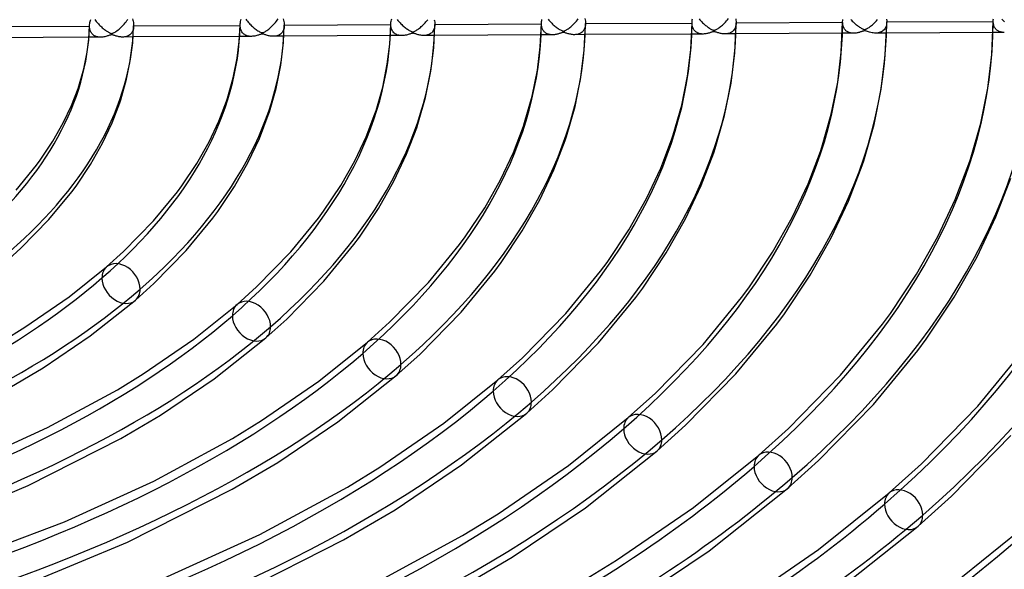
# Model space of a CAD drawing. Header units: millimetres. Extents: x -1077 to 1077, y -1167 to 1197.
# Tile 68 of 81: x 184 to 407, y 672 to 796. Entities that reach past the tile are written whole.
import ezdxf

# ---------------------------------------------------------------- set-up
doc = ezdxf.new("R2010")
doc.units = ezdxf.units.MM
doc.layers.add('HIDDEN', color=7, linetype='Continuous')
doc.layers.add('THICK', color=7, linetype='Continuous')

msp = doc.modelspace()

# ---------------------------------------------------------------- linework, layer by layer
at = {"layer": 'HIDDEN'}
for p, q in [((208.05, 795.68), (208.24, 795.95)), ((234.98, 795.97), (235.15, 795.74)), ((242.1, 795.78), (242.28, 796.04)), ((269.24, 795.94), (269.4, 795.73)), ((303.45, 795.97), (303.61, 795.78)), ((310.06, 795.82), (310.26, 796.08)), ((337.63, 796.06), (337.78, 795.88)), ((344.05, 795.86), (344.26, 796.13)), ((406.18, 796), (406.33, 795.84)), ((199.59, 794.51), (199.59, 794.52)), ((199.59, 794.49), (199.59, 794.51)), ((199.59, 794.47), (199.59, 794.49)), ((199.59, 794.45), (199.59, 794.47)), ((199.59, 794.43), (199.59, 794.45)), ((199.59, 794.41), (199.59, 794.43)), ((199.6, 794.16), (199.59, 794.41)), ((199.63, 793.91), (199.6, 794.16)), ((199.67, 793.68), (199.63, 793.91)), ((200.81, 795.89), (200.96, 795.68)), ((200.96, 795.68), (201.11, 795.48)), ((201.11, 795.48), (201.27, 795.29)), ((201.27, 795.29), (201.43, 795.1)), ((201.43, 795.1), (201.59, 794.91)), ((201.59, 794.91), (201.76, 794.73)), ((201.76, 794.73), (201.93, 794.56)), ((201.93, 794.56), (202.11, 794.39)), ((202.11, 794.39), (202.28, 794.23)), ((202.28, 794.23), (202.46, 794.07)), ((202.46, 794.07), (202.64, 793.92)), ((202.64, 793.92), (202.82, 793.77)), ((202.82, 793.77), (203, 793.63)), ((206.03, 793.56), (206.28, 793.76)), ((206.28, 793.76), (206.52, 793.97)), ((206.52, 793.97), (206.76, 794.19)), ((206.76, 794.19), (206.99, 794.42)), ((206.99, 794.42), (207.22, 794.66)), ((207.22, 794.66), (207.44, 794.9)), ((207.44, 794.9), (207.65, 795.15)), ((207.65, 795.15), (207.86, 795.41)), ((207.86, 795.41), (208.05, 795.68)), ((209.51, 793.8), (209.44, 793.55)), ((209.55, 794.08), (209.51, 793.8)), ((209.57, 794.37), (209.55, 794.08)), ((233.7, 794.66), (233.7, 794.67)), ((233.7, 794.65), (233.7, 794.66)), ((233.7, 794.63), (233.7, 794.65)), ((233.7, 794.62), (233.7, 794.63)), ((233.7, 794.61), (233.7, 794.62)), ((233.7, 794.59), (233.7, 794.61)), ((233.71, 794.3), (233.7, 794.59)), ((233.74, 794.03), (233.71, 794.3)), ((233.8, 793.77), (233.74, 794.03)), ((233.88, 793.53), (233.8, 793.77)), ((235.15, 795.74), (235.33, 795.51)), ((235.33, 795.51), (235.51, 795.3)), ((235.51, 795.3), (235.7, 795.09)), ((235.7, 795.09), (235.89, 794.89)), ((235.89, 794.89), (236.08, 794.69)), ((236.08, 794.69), (236.28, 794.5)), ((236.28, 794.5), (236.48, 794.32)), ((236.48, 794.32), (236.68, 794.14)), ((236.68, 794.14), (236.88, 793.98)), ((236.88, 793.98), (237.08, 793.82)), ((237.08, 793.82), (237.29, 793.67)), ((239.96, 793.61), (240.16, 793.77)), ((240.16, 793.77), (240.38, 793.94)), ((240.38, 793.94), (240.59, 794.13)), ((240.59, 794.13), (240.82, 794.33)), ((240.82, 794.33), (241.04, 794.55)), ((241.04, 794.55), (241.27, 794.78)), ((241.27, 794.78), (241.49, 795.02)), ((241.49, 795.02), (241.7, 795.27)), ((241.7, 795.27), (241.91, 795.52)), ((241.91, 795.52), (242.1, 795.78)), ((243.55, 793.75), (243.47, 793.51)), ((243.62, 794), (243.55, 793.75)), ((243.66, 794.28), (243.62, 794)), ((243.68, 794.57), (243.66, 794.28)), ((267.8, 794.82), (267.8, 794.83)), ((267.8, 794.81), (267.8, 794.82)), ((267.8, 794.8), (267.8, 794.81)), ((267.8, 794.79), (267.8, 794.8)), ((267.8, 794.78), (267.8, 794.79)), ((267.8, 794.77), (267.8, 794.78)), ((267.81, 794.48), (267.8, 794.77)), ((267.85, 794.21), (267.81, 794.48)), ((267.9, 793.95), (267.85, 794.21)), ((267.98, 793.71), (267.9, 793.95)), ((268.08, 793.49), (267.98, 793.71)), ((269.4, 795.73), (269.57, 795.53)), ((269.57, 795.53), (269.74, 795.33)), ((269.74, 795.33), (269.92, 795.14)), ((269.92, 795.14), (270.09, 794.95)), ((270.09, 794.95), (270.28, 794.78)), ((270.28, 794.78), (270.46, 794.6)), ((270.46, 794.6), (270.65, 794.44)), ((270.65, 794.44), (270.83, 794.28)), ((270.83, 794.28), (271.02, 794.12)), ((271.02, 794.12), (271.21, 793.97)), ((271.21, 793.97), (271.4, 793.83)), ((271.4, 793.83), (271.59, 793.7)), ((271.59, 793.7), (271.78, 793.58)), ((273.89, 793.68), (274.09, 793.81)), ((274.09, 793.81), (274.29, 793.97)), ((274.29, 793.97), (274.49, 794.13)), ((274.49, 794.13), (274.7, 794.31)), ((274.7, 794.31), (274.91, 794.5)), ((274.91, 794.5), (275.13, 794.71)), ((275.13, 794.71), (275.34, 794.93)), ((275.34, 794.93), (275.56, 795.16)), ((275.56, 795.16), (275.76, 795.4)), ((275.76, 795.4), (275.96, 795.64)), ((275.96, 795.64), (276.15, 795.88)), ((277.66, 793.94), (277.58, 793.7)), ((277.72, 794.2), (277.66, 793.94)), ((277.77, 794.47), (277.72, 794.2)), ((277.78, 794.77), (277.77, 794.47)), ((301.9, 794.98), (301.9, 794.99)), ((301.9, 794.99), (301.9, 794.99)), ((301.9, 794.97), (301.9, 794.98)), ((301.9, 794.96), (301.9, 794.97)), ((301.9, 794.95), (301.9, 794.96)), ((301.9, 794.96), (301.9, 794.96)), ((301.91, 794.72), (301.9, 794.95)), ((301.93, 794.51), (301.91, 794.72)), ((301.97, 794.3), (301.93, 794.51)), ((302.01, 794.1), (301.97, 794.3)), ((302.08, 793.92), (302.01, 794.1)), ((302.15, 793.74), (302.08, 793.92)), ((302.23, 793.58), (302.15, 793.74)), ((303.61, 795.78), (303.77, 795.59)), ((303.77, 795.59), (303.93, 795.41)), ((303.93, 795.41), (304.1, 795.24)), ((304.1, 795.24), (304.26, 795.06)), ((304.26, 795.06), (304.43, 794.9)), ((304.43, 794.9), (304.6, 794.74)), ((304.6, 794.74), (304.78, 794.58)), ((304.78, 794.58), (304.95, 794.43)), ((304.95, 794.43), (305.13, 794.29)), ((305.13, 794.29), (305.31, 794.15)), ((305.31, 794.15), (305.49, 794.02)), ((305.49, 794.02), (305.67, 793.89)), ((305.67, 793.89), (305.85, 793.77)), ((305.85, 793.77), (306.03, 793.66)), ((307.68, 793.65), (307.82, 793.74)), ((307.82, 793.74), (307.98, 793.85)), ((307.98, 793.85), (308.16, 793.97)), ((308.16, 793.97), (308.34, 794.11)), ((308.34, 794.11), (308.54, 794.27)), ((308.54, 794.27), (308.75, 794.44)), ((308.75, 794.44), (308.96, 794.64)), ((308.96, 794.64), (309.18, 794.84)), ((309.18, 794.84), (309.41, 795.07)), ((309.41, 795.07), (309.63, 795.31)), ((309.63, 795.31), (309.85, 795.56)), ((309.85, 795.56), (310.06, 795.82)), ((311.62, 793.73), (311.51, 793.54)), ((311.71, 793.95), (311.62, 793.73)), ((311.78, 794.18), (311.71, 793.95)), ((311.84, 794.42), (311.78, 794.18)), ((311.87, 794.68), (311.84, 794.42)), ((311.88, 794.96), (311.87, 794.68)), ((336.01, 795.15), (336.01, 795.16)), ((336.01, 795.16), (336.01, 795.16)), ((336.01, 795.14), (336.01, 795.15)), ((336.01, 795.13), (336.01, 795.14)), ((336.01, 795.14), (336.01, 795.14)), ((336.01, 794.91), (336.01, 795.13)), ((336.01, 795.13), (336.01, 795.13)), ((336.03, 794.69), (336.01, 794.91)), ((336.07, 794.49), (336.03, 794.69)), ((336.11, 794.29), (336.07, 794.49)), ((336.17, 794.11), (336.11, 794.29)), ((336.25, 793.93), (336.17, 794.11)), ((336.33, 793.77), (336.25, 793.93)), ((336.42, 793.62), (336.33, 793.77)), ((337.78, 795.88), (337.93, 795.7)), ((337.93, 795.7), (338.09, 795.53)), ((338.09, 795.53), (338.25, 795.36)), ((338.25, 795.36), (338.41, 795.2)), ((338.41, 795.2), (338.57, 795.04)), ((338.57, 795.04), (338.74, 794.88)), ((338.74, 794.88), (338.91, 794.74)), ((338.91, 794.74), (339.08, 794.59)), ((339.08, 794.59), (339.25, 794.46)), ((339.25, 794.46), (339.42, 794.32)), ((339.42, 794.32), (339.59, 794.2)), ((339.59, 794.2), (339.76, 794.08)), ((339.76, 794.08), (339.93, 793.96)), ((339.93, 793.96), (340.1, 793.85)), ((340.1, 793.85), (340.27, 793.76)), ((340.27, 793.76), (340.42, 793.67)), ((341.5, 793.67), (341.64, 793.74)), ((341.64, 793.74), (341.77, 793.82)), ((341.77, 793.82), (341.93, 793.92)), ((341.93, 793.92), (342.09, 794.03)), ((342.09, 794.03), (342.28, 794.17)), ((342.28, 794.17), (342.47, 794.31)), ((342.47, 794.31), (342.68, 794.48)), ((342.68, 794.48), (342.89, 794.67)), ((342.89, 794.67), (343.12, 794.87)), ((343.12, 794.87), (343.35, 795.09)), ((343.35, 795.09), (343.58, 795.33)), ((343.58, 795.33), (343.82, 795.59)), ((343.82, 795.59), (344.05, 795.86)), ((345.69, 793.85), (345.57, 793.65)), ((345.79, 794.07), (345.69, 793.85)), ((345.87, 794.32), (345.79, 794.07)), ((345.93, 794.58), (345.87, 794.32)), ((345.97, 794.85), (345.93, 794.58)), ((345.99, 795.15), (345.97, 794.85)), ((370.11, 795.32), (370.11, 795.33)), ((370.11, 795.33), (370.11, 795.33)), ((370.11, 795.31), (370.11, 795.32)), ((370.11, 795.32), (370.11, 795.32)), ((370.12, 795.08), (370.11, 795.31)), ((370.11, 795.31), (370.11, 795.31)), ((370.11, 795.31), (370.11, 795.31)), ((370.14, 794.86), (370.12, 795.08)), ((370.17, 794.65), (370.14, 794.86)), ((370.22, 794.45), (370.17, 794.65)), ((370.28, 794.26), (370.22, 794.45)), ((370.36, 794.09), (370.28, 794.26)), ((370.44, 793.92), (370.36, 794.09)), ((370.54, 793.77), (370.44, 793.92)), ((370.64, 793.63), (370.54, 793.77)), ((372, 795.92), (372.15, 795.75)), ((372.15, 795.75), (372.3, 795.58)), ((372.3, 795.58), (372.46, 795.42)), ((372.46, 795.42), (372.62, 795.27)), ((372.62, 795.27), (372.78, 795.12)), ((372.78, 795.12), (372.95, 794.97)), ((372.95, 794.97), (373.11, 794.83)), ((373.11, 794.83), (373.28, 794.69)), ((373.28, 794.69), (373.45, 794.56)), ((373.45, 794.56), (373.61, 794.43)), ((373.61, 794.43), (373.79, 794.31)), ((373.79, 794.31), (373.96, 794.19)), ((373.96, 794.19), (374.13, 794.08)), ((374.13, 794.08), (374.3, 793.97)), ((374.3, 793.97), (374.47, 793.88)), ((374.47, 793.88), (374.62, 793.8)), ((374.62, 793.8), (374.75, 793.75)), ((374.75, 793.75), (374.86, 793.7)), ((374.86, 793.7), (374.96, 793.68)), ((375.22, 793.69), (375.31, 793.72)), ((375.31, 793.72), (375.41, 793.75)), ((375.41, 793.75), (375.52, 793.81)), ((375.52, 793.81), (375.64, 793.87)), ((375.64, 793.87), (375.78, 793.95)), ((375.78, 793.95), (375.92, 794.03)), ((375.92, 794.03), (376.08, 794.13)), ((376.08, 794.13), (376.25, 794.25)), ((376.25, 794.25), (376.44, 794.39)), ((376.44, 794.39), (376.64, 794.55)), ((376.64, 794.55), (376.86, 794.73)), ((376.86, 794.73), (377.09, 794.93)), ((377.09, 794.93), (377.33, 795.16)), ((377.33, 795.16), (377.58, 795.4)), ((377.58, 795.4), (377.81, 795.65)), ((377.81, 795.65), (378.04, 795.91)), ((379.68, 793.84), (379.51, 793.62)), ((379.82, 794.09), (379.68, 793.84)), ((379.93, 794.37), (379.82, 794.09)), ((380.02, 794.67), (379.93, 794.37)), ((380.07, 794.99), (380.02, 794.67)), ((380.09, 795.34), (380.07, 794.99)), ((404.21, 795.49), (404.21, 795.5)), ((404.21, 795.5), (404.21, 795.5)), ((404.22, 795.26), (404.21, 795.49)), ((404.21, 795.49), (404.21, 795.49)), ((404.21, 795.49), (404.21, 795.49)), ((404.21, 795.49), (404.21, 795.49)), ((404.21, 795.49), (404.21, 795.49)), ((404.24, 795.05), (404.22, 795.26)), ((404.27, 794.85), (404.24, 795.05)), ((404.31, 794.66), (404.27, 794.85)), ((404.37, 794.47), (404.31, 794.66)), ((404.44, 794.3), (404.37, 794.47)), ((404.52, 794.14), (404.44, 794.3)), ((404.61, 794), (404.52, 794.14)), ((404.7, 793.86), (404.61, 794)), ((404.81, 793.73), (404.7, 793.86)), ((404.92, 793.62), (404.81, 793.73)), ((406.33, 795.84), (406.47, 795.69)), ((406.47, 795.69), (406.62, 795.54)), ((406.62, 795.54), (406.78, 795.39)), ((202.12, 791.93), (199.44, 791.91)), ((199.73, 793.46), (199.67, 793.68)), ((199.81, 793.25), (199.73, 793.46)), ((199.91, 793.06), (199.81, 793.25)), ((200.02, 792.89), (199.91, 793.06)), ((200.14, 792.73), (200.02, 792.89)), ((200.27, 792.58), (200.14, 792.73)), ((200.42, 792.45), (200.27, 792.58)), ((200.57, 792.34), (200.42, 792.45)), ((200.74, 792.24), (200.57, 792.34)), ((200.91, 792.16), (200.74, 792.24)), ((201.09, 792.09), (200.91, 792.16)), ((201.28, 792.03), (201.09, 792.09)), ((201.48, 791.98), (201.28, 792.03)), ((201.69, 791.95), (201.48, 791.98)), ((201.9, 791.93), (201.69, 791.95)), ((202.12, 791.93), (201.9, 791.93)), ((202.35, 791.94), (202.12, 791.93)), ((202.59, 791.96), (202.35, 791.94)), ((202.83, 791.99), (202.59, 791.96)), ((203.06, 792.03), (202.83, 791.99)), ((203, 793.63), (203.17, 793.5)), ((203.27, 792.09), (203.06, 792.03)), ((203.17, 793.5), (203.34, 793.38)), ((203.47, 792.14), (203.27, 792.09)), ((203.34, 793.38), (203.5, 793.28)), ((203.66, 792.2), (203.47, 792.14)), ((203.5, 793.28), (203.64, 793.18)), ((203.64, 793.18), (203.78, 793.1)), ((203.83, 792.25), (203.66, 792.2)), ((203.78, 793.1), (203.9, 793.03)), ((203.98, 792.3), (203.83, 792.25)), ((203.9, 793.03), (204.02, 792.96)), ((204.11, 792.35), (203.98, 792.3)), ((204.02, 792.96), (204.14, 792.91)), ((204.22, 792.38), (204.11, 792.35)), ((204.14, 792.91), (204.25, 792.86)), ((204.32, 792.41), (204.22, 792.38)), ((204.25, 792.86), (204.34, 792.82)), ((204.41, 792.44), (204.32, 792.41)), ((204.34, 792.82), (204.43, 792.8)), ((204.49, 792.45), (204.41, 792.44)), ((204.43, 792.8), (204.5, 792.78)), ((204.56, 792.46), (204.49, 792.45)), ((204.5, 792.78), (204.57, 792.78)), ((204.64, 792.46), (204.56, 792.46)), ((204.57, 792.78), (204.64, 792.78)), ((204.64, 792.78), (204.72, 792.79)), ((204.72, 792.45), (204.64, 792.46)), ((204.72, 792.79), (204.79, 792.81)), ((204.81, 792.43), (204.72, 792.45)), ((204.79, 792.81), (204.89, 792.85)), ((204.91, 792.41), (204.81, 792.43)), ((204.89, 792.85), (205.01, 792.9)), ((205.03, 792.37), (204.91, 792.41)), ((205.01, 792.9), (205.17, 792.98)), ((205.16, 792.33), (205.03, 792.37)), ((205.31, 792.28), (205.16, 792.33)), ((205.17, 792.98), (205.35, 793.09)), ((205.47, 792.22), (205.31, 792.28)), ((205.35, 793.09), (205.56, 793.22)), ((205.65, 792.17), (205.47, 792.22)), ((205.56, 793.22), (205.78, 793.38)), ((205.84, 792.12), (205.65, 792.17)), ((205.78, 793.38), (206.03, 793.56)), ((206.03, 792.07), (205.84, 792.12)), ((206.23, 792.03), (206.03, 792.07)), ((206.44, 792), (206.23, 792.03)), ((206.64, 791.97), (206.44, 792)), ((206.85, 791.96), (206.64, 791.97)), ((207.06, 791.95), (206.85, 791.96)), ((207.28, 791.96), (207.06, 791.95)), ((209.45, 791.97), (207.08, 791.95)), ((207.49, 791.98), (207.28, 791.96)), ((207.71, 792.01), (207.49, 791.98)), ((207.92, 792.06), (207.71, 792.01)), ((208.12, 792.13), (207.92, 792.06)), ((208.31, 792.21), (208.12, 792.13)), ((208.5, 792.31), (208.31, 792.21)), ((208.68, 792.43), (208.5, 792.31)), ((208.84, 792.57), (208.68, 792.43)), ((208.99, 792.72), (208.84, 792.57)), ((209.13, 792.9), (208.99, 792.72)), ((209.25, 793.1), (209.13, 792.9)), ((209.36, 793.31), (209.25, 793.1)), ((209.44, 793.55), (209.36, 793.31)), ((236.22, 792.11), (233.58, 792.09)), ((233.98, 793.31), (233.88, 793.53)), ((234.09, 793.11), (233.98, 793.31)), ((234.23, 792.93), (234.09, 793.11)), ((234.37, 792.77), (234.23, 792.93)), ((234.54, 792.62), (234.37, 792.77)), ((234.71, 792.5), (234.54, 792.62)), ((234.89, 792.39), (234.71, 792.5)), ((235.09, 792.3), (234.89, 792.39)), ((235.3, 792.23), (235.09, 792.3)), ((235.51, 792.17), (235.3, 792.23)), ((235.74, 792.14), (235.51, 792.17)), ((235.98, 792.11), (235.74, 792.14)), ((236.23, 792.11), (235.98, 792.11)), ((236.48, 792.12), (236.23, 792.11)), ((236.73, 792.14), (236.48, 792.12)), ((236.99, 792.18), (236.73, 792.14)), ((237.23, 792.23), (236.99, 792.18)), ((237.46, 792.29), (237.23, 792.23)), ((237.29, 793.67), (237.49, 793.52)), ((237.67, 792.35), (237.46, 792.29)), ((237.49, 793.52), (237.7, 793.39)), ((237.86, 792.41), (237.67, 792.35)), ((237.7, 793.39), (237.9, 793.26)), ((238.03, 792.47), (237.86, 792.41)), ((237.9, 793.26), (238.1, 793.16)), ((238.18, 792.51), (238.03, 792.47)), ((238.1, 793.16), (238.27, 793.07)), ((238.3, 792.56), (238.18, 792.51)), ((238.27, 793.07), (238.42, 793.01)), ((238.41, 792.59), (238.3, 792.56)), ((238.51, 792.62), (238.41, 792.59)), ((238.42, 793.01), (238.54, 792.97)), ((238.59, 792.63), (238.51, 792.62)), ((238.54, 792.97), (238.65, 792.96)), ((238.67, 792.64), (238.59, 792.63)), ((238.65, 792.96), (238.75, 792.96)), ((238.76, 792.64), (238.67, 792.64)), ((238.75, 792.96), (238.86, 792.98)), ((238.84, 792.62), (238.76, 792.64)), ((238.94, 792.6), (238.84, 792.62)), ((238.86, 792.98), (238.98, 793.02)), ((239.06, 792.57), (238.94, 792.6)), ((238.98, 793.02), (239.1, 793.08)), ((239.19, 792.53), (239.06, 792.57)), ((239.1, 793.08), (239.24, 793.15)), ((239.33, 792.48), (239.19, 792.53)), ((239.24, 793.15), (239.4, 793.24)), ((239.5, 792.42), (239.33, 792.48)), ((239.4, 793.24), (239.57, 793.35)), ((239.68, 792.37), (239.5, 792.42)), ((239.57, 793.35), (239.76, 793.47)), ((239.88, 792.31), (239.68, 792.37)), ((239.76, 793.47), (239.96, 793.61)), ((240.08, 792.26), (239.88, 792.31)), ((240.29, 792.22), (240.08, 792.26)), ((240.5, 792.18), (240.29, 792.22)), ((240.72, 792.16), (240.5, 792.18)), ((240.93, 792.14), (240.72, 792.16)), ((241.15, 792.13), (240.93, 792.14)), ((241.37, 792.14), (241.15, 792.13)), ((243.58, 792.14), (241.18, 792.13)), ((241.59, 792.16), (241.37, 792.14)), ((241.81, 792.19), (241.59, 792.16)), ((242.02, 792.24), (241.81, 792.19)), ((242.22, 792.31), (242.02, 792.24)), ((242.42, 792.39), (242.22, 792.31)), ((242.61, 792.49), (242.42, 792.39)), ((242.79, 792.61), (242.61, 792.49)), ((242.95, 792.75), (242.79, 792.61)), ((243.1, 792.91), (242.95, 792.75)), ((243.24, 793.09), (243.1, 792.91)), ((243.37, 793.29), (243.24, 793.09)), ((243.47, 793.51), (243.37, 793.29)), ((270.32, 792.28), (267.71, 792.27)), ((268.2, 793.29), (268.08, 793.49)), ((268.33, 793.11), (268.2, 793.29)), ((268.48, 792.94), (268.33, 793.11)), ((268.64, 792.8), (268.48, 792.94)), ((268.81, 792.68), (268.64, 792.8)), ((268.99, 792.57), (268.81, 792.68)), ((269.19, 792.48), (268.99, 792.57)), ((269.4, 792.41), (269.19, 792.48)), ((269.61, 792.35), (269.4, 792.41)), ((269.84, 792.31), (269.61, 792.35)), ((270.08, 792.29), (269.84, 792.31)), ((270.32, 792.28), (270.08, 792.29)), ((270.57, 792.29), (270.32, 792.28)), ((270.83, 792.32), (270.57, 792.29)), ((271.08, 792.36), (270.83, 792.32)), ((271.33, 792.41), (271.08, 792.36)), ((271.55, 792.46), (271.33, 792.41)), ((271.76, 792.52), (271.55, 792.46)), ((271.96, 792.58), (271.76, 792.52)), ((271.78, 793.58), (271.97, 793.46)), ((272.12, 792.64), (271.96, 792.58)), ((271.97, 793.46), (272.15, 793.35)), ((272.27, 792.69), (272.12, 792.64)), ((272.15, 793.35), (272.32, 793.27)), ((272.39, 792.73), (272.27, 792.69)), ((272.32, 793.27), (272.47, 793.2)), ((272.5, 792.77), (272.39, 792.73)), ((272.47, 793.2), (272.59, 793.16)), ((272.6, 792.79), (272.5, 792.77)), ((272.59, 793.16), (272.7, 793.14)), ((272.69, 792.81), (272.6, 792.79)), ((272.77, 792.82), (272.69, 792.81)), ((272.7, 793.14), (272.79, 793.13)), ((272.85, 792.82), (272.77, 792.82)), ((272.79, 793.13), (272.89, 793.14)), ((272.94, 792.8), (272.85, 792.82)), ((272.89, 793.14), (273, 793.17)), ((273.04, 792.78), (272.94, 792.8)), ((273, 793.17), (273.12, 793.22)), ((273.15, 792.75), (273.04, 792.78)), ((273.12, 793.22), (273.24, 793.28)), ((273.28, 792.71), (273.15, 792.75)), ((273.24, 793.28), (273.38, 793.35)), ((273.43, 792.66), (273.28, 792.71)), ((273.38, 793.35), (273.54, 793.44)), ((273.59, 792.61), (273.43, 792.66)), ((273.54, 793.44), (273.71, 793.55)), ((273.78, 792.55), (273.59, 792.61)), ((273.71, 793.55), (273.89, 793.68)), ((273.97, 792.49), (273.78, 792.55)), ((274.18, 792.44), (273.97, 792.49)), ((274.38, 792.4), (274.18, 792.44)), ((274.6, 792.36), (274.38, 792.4)), ((274.81, 792.33), (274.6, 792.36)), ((275.03, 792.32), (274.81, 792.33)), ((275.25, 792.31), (275.03, 792.32)), ((275.47, 792.32), (275.25, 792.31)), ((277.7, 792.32), (275.28, 792.31)), ((275.69, 792.34), (275.47, 792.32)), ((275.91, 792.37), (275.69, 792.34)), ((276.12, 792.42), (275.91, 792.37)), ((276.33, 792.49), (276.12, 792.42)), ((276.53, 792.57), (276.33, 792.49)), ((276.71, 792.68), (276.53, 792.57)), ((276.89, 792.8), (276.71, 792.68)), ((277.06, 792.94), (276.89, 792.8)), ((277.21, 793.09), (277.06, 792.94)), ((277.35, 793.27), (277.21, 793.09)), ((277.47, 793.48), (277.35, 793.27)), ((277.58, 793.7), (277.47, 793.48)), ((304.42, 792.46), (301.83, 792.45)), ((302.33, 793.43), (302.23, 793.58)), ((302.43, 793.29), (302.33, 793.43)), ((302.54, 793.16), (302.43, 793.29)), ((302.66, 793.04), (302.54, 793.16)), ((302.79, 792.94), (302.66, 793.04)), ((302.93, 792.85), (302.79, 792.94)), ((303.07, 792.76), (302.93, 792.85)), ((303.22, 792.69), (303.07, 792.76)), ((303.37, 792.63), (303.22, 792.69)), ((303.53, 792.58), (303.37, 792.63)), ((303.7, 792.53), (303.53, 792.58)), ((303.88, 792.5), (303.7, 792.53)), ((304.06, 792.48), (303.88, 792.5)), ((304.24, 792.47), (304.06, 792.48)), ((304.43, 792.46), (304.24, 792.47)), ((304.63, 792.47), (304.43, 792.46)), ((304.84, 792.49), (304.63, 792.47)), ((305.04, 792.51), (304.84, 792.49)), ((305.24, 792.55), (305.04, 792.51)), ((305.43, 792.59), (305.24, 792.55)), ((305.61, 792.63), (305.43, 792.59)), ((305.78, 792.68), (305.61, 792.63)), ((305.94, 792.73), (305.78, 792.68)), ((306.08, 792.77), (305.94, 792.73)), ((306.03, 793.66), (306.2, 793.56)), ((306.21, 792.82), (306.08, 792.77)), ((306.2, 793.56), (306.36, 793.48)), ((306.33, 792.86), (306.21, 792.82)), ((306.44, 792.89), (306.33, 792.86)), ((306.36, 793.48), (306.49, 793.41)), ((306.55, 792.93), (306.44, 792.89)), ((306.49, 793.41), (306.61, 793.37)), ((306.65, 792.96), (306.55, 792.93)), ((306.61, 793.37), (306.71, 793.34)), ((306.74, 792.98), (306.65, 792.96)), ((306.71, 793.34), (306.79, 793.32)), ((306.82, 792.99), (306.74, 792.98)), ((306.79, 793.32), (306.86, 793.31)), ((306.9, 793), (306.82, 792.99)), ((306.86, 793.31), (306.94, 793.32)), ((306.99, 792.99), (306.9, 793)), ((306.94, 793.32), (307.02, 793.33)), ((307.08, 792.97), (306.99, 792.99)), ((307.02, 793.33), (307.1, 793.35)), ((307.19, 792.95), (307.08, 792.97)), ((307.1, 793.35), (307.2, 793.39)), ((307.31, 792.91), (307.19, 792.95)), ((307.2, 793.39), (307.31, 793.44)), ((307.31, 793.44), (307.43, 793.5)), ((307.44, 792.87), (307.31, 792.91)), ((307.43, 793.5), (307.55, 793.57)), ((307.59, 792.82), (307.44, 792.87)), ((307.55, 793.57), (307.68, 793.65)), ((307.76, 792.76), (307.59, 792.82)), ((307.95, 792.71), (307.76, 792.76)), ((308.14, 792.65), (307.95, 792.71)), ((308.34, 792.61), (308.14, 792.65)), ((308.54, 792.57), (308.34, 792.61)), ((308.75, 792.53), (308.54, 792.57)), ((308.96, 792.51), (308.75, 792.53)), ((309.17, 792.49), (308.96, 792.51)), ((309.38, 792.49), (309.17, 792.49)), ((309.59, 792.5), (309.38, 792.49)), ((311.82, 792.5), (309.38, 792.49)), ((309.79, 792.51), (309.59, 792.5)), ((310, 792.55), (309.79, 792.51)), ((310.2, 792.59), (310, 792.55)), ((310.4, 792.66), (310.2, 792.59)), ((310.58, 792.73), (310.4, 792.66)), ((310.77, 792.82), (310.58, 792.73)), ((310.94, 792.93), (310.77, 792.82)), ((311.1, 793.06), (310.94, 792.93)), ((311.25, 793.2), (311.1, 793.06)), ((311.38, 793.36), (311.25, 793.2)), ((311.51, 793.54), (311.38, 793.36)), ((338.52, 792.64), (335.94, 792.63)), ((336.52, 793.48), (336.42, 793.62)), ((336.64, 793.35), (336.52, 793.48)), ((336.76, 793.23), (336.64, 793.35)), ((336.88, 793.12), (336.76, 793.23)), ((337.02, 793.03), (336.88, 793.12)), ((337.16, 792.95), (337.02, 793.03)), ((337.31, 792.87), (337.16, 792.95)), ((337.46, 792.81), (337.31, 792.87)), ((337.63, 792.76), (337.46, 792.81)), ((337.79, 792.71), (337.63, 792.76)), ((337.97, 792.68), (337.79, 792.71)), ((338.15, 792.66), (337.97, 792.68)), ((338.34, 792.64), (338.15, 792.66)), ((338.53, 792.64), (338.34, 792.64)), ((338.73, 792.65), (338.53, 792.64)), ((338.93, 792.66), (338.73, 792.65)), ((339.13, 792.69), (338.93, 792.66)), ((339.33, 792.72), (339.13, 792.69)), ((339.52, 792.76), (339.33, 792.72)), ((339.69, 792.81), (339.52, 792.76)), ((339.86, 792.85), (339.69, 792.81)), ((340.02, 792.9), (339.86, 792.85)), ((340.17, 792.95), (340.02, 792.9)), ((340.3, 792.99), (340.17, 792.95)), ((340.41, 793.03), (340.3, 792.99)), ((340.52, 793.07), (340.41, 793.03)), ((340.42, 793.67), (340.56, 793.61)), ((340.63, 793.1), (340.52, 793.07)), ((340.56, 793.61), (340.68, 793.55)), ((340.73, 793.13), (340.63, 793.1)), ((340.68, 793.55), (340.78, 793.52)), ((340.83, 793.16), (340.73, 793.13)), ((340.78, 793.52), (340.87, 793.5)), ((340.91, 793.17), (340.83, 793.16)), ((340.87, 793.5), (340.94, 793.49)), ((340.99, 793.17), (340.91, 793.17)), ((340.94, 793.49), (341.02, 793.49)), ((341.08, 793.17), (340.99, 793.17)), ((341.02, 793.49), (341.1, 793.5)), ((341.17, 793.15), (341.08, 793.17)), ((341.1, 793.5), (341.18, 793.52)), ((341.28, 793.13), (341.17, 793.15)), ((341.18, 793.52), (341.27, 793.56)), ((341.27, 793.56), (341.38, 793.61)), ((341.4, 793.09), (341.28, 793.13)), ((341.38, 793.61), (341.5, 793.67)), ((341.53, 793.05), (341.4, 793.09)), ((341.68, 793), (341.53, 793.05)), ((341.85, 792.94), (341.68, 793)), ((342.04, 792.89), (341.85, 792.94)), ((342.24, 792.83), (342.04, 792.89)), ((342.44, 792.79), (342.24, 792.83)), ((342.64, 792.74), (342.44, 792.79)), ((342.85, 792.71), (342.64, 792.74)), ((343.06, 792.69), (342.85, 792.71)), ((343.27, 792.67), (343.06, 792.69)), ((343.48, 792.67), (343.27, 792.67)), ((345.93, 792.68), (343.48, 792.67)), ((343.7, 792.67), (343.48, 792.67)), ((343.92, 792.7), (343.7, 792.67)), ((344.13, 792.73), (343.92, 792.7)), ((344.35, 792.79), (344.13, 792.73)), ((344.55, 792.85), (344.35, 792.79)), ((344.75, 792.94), (344.55, 792.85)), ((344.93, 793.04), (344.75, 792.94)), ((345.11, 793.16), (344.93, 793.04)), ((345.28, 793.31), (345.11, 793.16)), ((345.43, 793.47), (345.28, 793.31)), ((345.57, 793.65), (345.43, 793.47)), ((372.62, 792.82), (370.06, 792.81)), ((370.75, 793.51), (370.64, 793.63)), ((370.87, 793.39), (370.75, 793.51)), ((371, 793.29), (370.87, 793.39)), ((371.14, 793.2), (371, 793.29)), ((371.28, 793.12), (371.14, 793.2)), ((371.42, 793.05), (371.28, 793.12)), ((371.58, 792.99), (371.42, 793.05)), ((371.74, 792.93), (371.58, 792.99)), ((371.9, 792.89), (371.74, 792.93)), ((372.07, 792.86), (371.9, 792.89)), ((372.25, 792.84), (372.07, 792.86)), ((372.43, 792.82), (372.25, 792.84)), ((372.62, 792.82), (372.43, 792.82)), ((372.81, 792.83), (372.62, 792.82)), ((373, 792.84), (372.81, 792.83)), ((373.19, 792.86), (373, 792.84)), ((373.38, 792.89), (373.19, 792.86)), ((373.56, 792.93), (373.38, 792.89)), ((373.73, 792.97), (373.56, 792.93)), ((373.89, 793.01), (373.73, 792.97)), ((374.04, 793.06), (373.89, 793.01)), ((374.18, 793.1), (374.04, 793.06)), ((374.32, 793.14), (374.18, 793.1)), ((374.43, 793.18), (374.32, 793.14)), ((374.54, 793.22), (374.43, 793.18)), ((374.64, 793.25), (374.54, 793.22)), ((374.74, 793.28), (374.64, 793.25)), ((374.83, 793.31), (374.74, 793.28)), ((374.91, 793.33), (374.83, 793.31)), ((374.99, 793.35), (374.91, 793.33)), ((374.96, 793.68), (375.05, 793.67)), ((375.06, 793.35), (374.99, 793.35)), ((375.05, 793.67), (375.13, 793.67)), ((375.14, 793.35), (375.06, 793.35)), ((375.13, 793.67), (375.22, 793.69)), ((375.21, 793.34), (375.14, 793.35)), ((375.3, 793.33), (375.21, 793.34)), ((375.4, 793.3), (375.3, 793.33)), ((375.55, 793.25), (375.4, 793.3)), ((375.75, 793.19), (375.55, 793.25)), ((375.97, 793.12), (375.75, 793.19)), ((376.22, 793.04), (375.97, 793.12)), ((376.49, 792.98), (376.22, 793.04)), ((376.76, 792.92), (376.49, 792.98)), ((377.03, 792.88), (376.76, 792.92)), ((377.3, 792.85), (377.03, 792.88)), ((377.57, 792.85), (377.3, 792.85)), ((377.85, 792.86), (377.57, 792.85)), ((380.04, 792.86), (377.58, 792.85)), ((378.12, 792.89), (377.85, 792.86)), ((378.39, 792.95), (378.12, 792.89)), ((378.64, 793.03), (378.39, 792.95)), ((378.89, 793.14), (378.64, 793.03)), ((379.11, 793.27), (378.89, 793.14)), ((379.32, 793.43), (379.11, 793.27)), ((379.51, 793.62), (379.32, 793.43)), ((406.72, 793), (404.17, 792.98)), ((405.04, 793.52), (404.92, 793.62)), ((405.17, 793.42), (405.04, 793.52)), ((405.3, 793.34), (405.17, 793.42)), ((405.43, 793.27), (405.3, 793.34)), ((405.57, 793.2), (405.43, 793.27)), ((405.72, 793.15), (405.57, 793.2)), ((405.87, 793.1), (405.72, 793.15)), ((406.03, 793.06), (405.87, 793.1)), ((406.2, 793.03), (406.03, 793.06)), ((406.37, 793.01), (406.2, 793.03)), ((406.54, 793), (406.37, 793.01)), ((406.72, 793), (406.54, 793))]:
    msp.add_line(p, q, dxfattribs=at)
for centre, major_axis, ratio, start_param, end_param in [((0, 795.88), (-682, 0), 0.5, 0, 2.617994), ((0, 795.87), (-199.61, 0), 0.5, 2.617994, 3.127013), ((0, 795.87), (-233.71, 0), 0.5, 2.617994, 3.130669), ((0, 795.87), (-267.81, 0), 0.5, 2.617994, 3.133394), ((0, 795.87), (-301.91, 0), 0.5, 2.617994, 3.135503), ((0, 795.87), (-336.01, 0), 0.5, 2.617994, 3.137184), ((0, 795.87), (-370.11, 0), 0.5, 2.617994, 3.138555), ((0, 795.87), (-404.21, 0), 0.5, 2.617994, 3.139695), ((0, 795.87), (-438.31, 0), 0.5, 2.617994, 3.140657), ((206.72, 736.19), (-3.27, 3.77), 0.75, 0.000079, 0.713724), ((0, 795.87), (-233.71, 0), 0.5, 2.105319, 2.617994), ((206.72, 736.19), (-3.27, 3.77), 0.75, 0.713724, 3.141672), ((236.25, 727.67), (-3.27, 3.77), 0.75, 0.000079, 0.713724), ((0, 795.87), (-267.81, 0), 0.5, 2.102594, 2.617994), ((236.25, 727.67), (-3.27, 3.77), 0.75, 0.713724, 3.141672), ((265.78, 719.14), (-3.27, 3.77), 0.75, 0.000079, 0.713724), ((0, 795.87), (-301.91, 0), 0.5, 2.100485, 2.617994), ((265.78, 719.14), (-3.27, 3.77), 0.75, 0.713724, 3.141672), ((295.31, 710.62), (-3.27, 3.77), 0.75, 0.000079, 0.713724), ((0, 795.87), (-336.01, 0), 0.5, 2.098804, 2.617994), ((295.31, 710.62), (-3.27, 3.77), 0.75, 0.713724, 3.141672), ((324.85, 702.09), (-3.27, 3.77), 0.75, 0.000079, 0.713724), ((0, 795.87), (-370.11, 0), 0.5, 2.097433, 2.617994), ((324.85, 702.09), (-3.27, 3.77), 0.75, 0.713724, 3.141672), ((354.38, 693.57), (-3.27, 3.77), 0.75, 0.000079, 0.713724), ((0, 795.87), (-404.21, 0), 0.5, 2.096293, 2.617994), ((354.38, 693.57), (-3.27, 3.77), 0.75, 0.713724, 3.141672), ((383.91, 685.04), (-3.27, 3.77), 0.75, 0.000079, 0.713724), ((0, 795.87), (-438.31, 0), 0.5, 2.095331, 2.617994), ((383.91, 685.04), (-3.27, 3.77), 0.75, 0.713724, 3.141672), ((0, 795.87), (-472.41, 0), 0.5, 2.094507, 2.617994)]:
    msp.add_ellipse(centre, major_axis=major_axis, ratio=ratio, start_param=start_param, end_param=end_param, dxfattribs=at)
at = {"layer": 'THICK'}
for p, q in [((199.79, 795.71), (199.86, 795.95)), ((209.28, 796.06), (209.37, 795.79)), ((233.86, 795.75), (233.93, 796.02)), ((243.45, 796.05), (243.53, 795.76)), ((267.94, 795.83), (268, 796.09)), ((311.73, 796.14), (311.8, 795.85)), ((336.07, 795.83), (336.11, 796.06)), ((345.9, 796.05), (345.95, 795.75)), ((370.13, 795.73), (370.16, 795.94)), ((380.04, 795.98), (380.08, 795.66)), ((404.23, 795.87), (404.25, 796.07)), ((175.46, 794.29), (199.59, 794.41)), ((199.41, 791.54), (199.59, 794.52)), ((199.59, 794.52), (199.6, 794.75)), ((199.6, 794.75), (199.63, 794.99)), ((199.63, 794.99), (199.67, 795.23)), ((199.67, 795.23), (199.72, 795.47)), ((199.72, 795.47), (199.79, 795.71)), ((209.35, 790.68), (209.57, 794.37)), ((209.37, 795.79), (209.44, 795.52)), ((209.44, 795.52), (209.5, 795.25)), ((209.5, 795.25), (209.54, 794.98)), ((209.54, 794.98), (209.56, 794.72)), ((209.56, 794.72), (209.57, 794.47)), ((209.57, 794.47), (233.7, 794.59)), ((209.57, 794.47), (209.57, 794.45)), ((209.57, 794.45), (209.57, 794.43)), ((209.57, 794.43), (209.57, 794.42)), ((209.57, 794.42), (209.57, 794.4)), ((209.57, 794.4), (209.57, 794.38)), ((209.57, 794.38), (209.57, 794.37)), ((233.49, 790.95), (233.7, 794.67)), ((233.7, 794.67), (233.71, 794.94)), ((233.71, 794.94), (233.74, 795.2)), ((233.74, 795.2), (233.79, 795.47)), ((233.79, 795.47), (233.86, 795.75)), ((243.43, 790.1), (243.68, 794.57)), ((243.53, 795.76), (243.59, 795.48)), ((243.59, 795.48), (243.64, 795.19)), ((243.64, 795.19), (243.67, 794.92)), ((243.67, 794.92), (243.68, 794.64)), ((243.68, 794.64), (267.8, 794.77)), ((243.68, 794.64), (243.68, 794.63)), ((243.68, 794.63), (243.68, 794.62)), ((243.68, 794.62), (243.68, 794.61)), ((243.68, 794.61), (243.68, 794.59)), ((243.68, 794.59), (243.68, 794.58)), ((243.68, 794.58), (243.68, 794.57)), ((267.57, 790.35), (267.8, 794.83)), ((267.8, 794.83), (267.81, 795.08)), ((267.81, 795.08), (267.84, 795.32)), ((267.84, 795.32), (267.88, 795.58)), ((267.88, 795.58), (267.94, 795.83)), ((277.52, 789.53), (277.78, 794.77)), ((277.65, 795.88), (277.71, 795.61)), ((277.71, 795.61), (277.75, 795.34)), ((277.75, 795.34), (277.77, 795.08)), ((277.77, 795.08), (277.78, 794.82)), ((277.78, 794.82), (301.9, 794.95)), ((277.78, 794.82), (277.78, 794.81)), ((277.78, 794.81), (277.78, 794.8)), ((277.78, 794.8), (277.78, 794.79)), ((277.78, 794.79), (277.78, 794.78)), ((277.78, 794.78), (277.78, 794.78)), ((277.78, 794.78), (277.78, 794.77)), ((301.65, 789.76), (301.9, 794.99)), ((301.9, 794.99), (301.91, 795.22)), ((301.91, 795.22), (301.94, 795.45)), ((301.94, 795.45), (301.97, 795.68)), ((301.97, 795.68), (302.02, 795.91)), ((311.6, 788.95), (311.88, 794.96)), ((311.8, 795.85), (311.85, 795.56)), ((311.85, 795.56), (311.88, 795.28)), ((311.88, 795.28), (311.88, 795)), ((311.88, 794.97), (311.88, 794.96)), ((311.88, 795), (336.01, 795.13)), ((311.88, 795), (311.88, 794.99)), ((311.88, 794.99), (311.88, 794.99)), ((311.88, 794.99), (311.88, 794.98)), ((311.88, 794.98), (311.88, 794.97)), ((311.88, 794.97), (311.88, 794.97)), ((335.73, 789.17), (336.01, 795.16)), ((336.01, 795.16), (336.02, 795.38)), ((336.02, 795.38), (336.04, 795.6)), ((336.04, 795.6), (336.07, 795.83)), ((345.68, 788.37), (345.99, 795.15)), ((345.95, 795.75), (345.98, 795.46)), ((345.98, 795.46), (345.99, 795.18)), ((345.99, 795.18), (370.11, 795.31)), ((345.99, 795.18), (345.99, 795.18)), ((345.99, 795.18), (345.99, 795.17)), ((345.99, 795.17), (345.99, 795.17)), ((345.99, 795.17), (345.99, 795.16)), ((345.99, 795.16), (345.99, 795.15)), ((345.99, 795.15), (345.99, 795.15)), ((369.81, 788.57), (370.11, 795.33)), ((370.11, 795.53), (370.13, 795.73)), ((370.11, 795.33), (370.11, 795.53)), ((379.76, 787.79), (380.09, 795.34)), ((380.08, 795.66), (380.09, 795.36)), ((380.09, 795.36), (404.21, 795.49)), ((380.09, 795.36), (380.09, 795.36)), ((380.09, 795.36), (380.09, 795.35)), ((380.09, 795.35), (380.09, 795.35)), ((380.09, 795.35), (380.09, 795.35)), ((380.09, 795.35), (380.09, 795.34)), ((380.09, 795.34), (380.09, 795.34)), ((403.89, 787.99), (404.21, 795.5)), ((404.21, 795.68), (404.23, 795.87)), ((404.21, 795.5), (404.21, 795.68)), ((199.44, 791.91), (175.31, 791.79)), ((199.03, 788.54), (199.41, 791.54)), ((233.58, 792.09), (209.45, 791.97)), ((267.71, 792.27), (243.58, 792.14)), ((301.83, 792.45), (277.7, 792.32)), ((335.94, 792.63), (311.82, 792.5)), ((370.06, 792.81), (345.93, 792.68)), ((404.17, 792.98), (380.04, 792.86)), ((208.88, 786.97), (209.35, 790.68)), ((233.02, 787.18), (233.49, 790.95)), ((242.88, 785.61), (243.43, 790.1)), ((267.01, 785.83), (267.57, 790.35)), ((276.87, 784.26), (277.52, 789.53)), ((301, 784.48), (301.65, 789.76)), ((198.27, 784.75), (199.03, 788.54)), ((232.12, 782.7), (233.02, 787.18)), ((310.86, 782.91), (311.6, 788.95)), ((335, 783.12), (335.73, 789.17)), ((344.85, 781.55), (345.68, 788.37)), ((368.99, 781.77), (369.81, 788.57)), ((378.85, 780.2), (379.76, 787.79)), ((402.98, 780.42), (403.89, 787.99)), ((207.97, 782.4), (208.88, 786.97)), ((241.82, 780.35), (242.88, 785.61)), ((265.97, 780.65), (267.01, 785.83)), ((197.16, 780.87), (198.27, 784.75)), ((230.81, 778.11), (232.12, 782.7)), ((275.67, 778.3), (276.87, 784.26)), ((299.83, 778.6), (301, 784.48)), ((309.53, 776.25), (310.86, 782.91)), ((333.68, 776.55), (335, 783.12)), ((196.98, 780.31), (197.16, 780.87)), ((206.65, 777.76), (207.97, 782.4)), ((240.3, 775), (241.82, 780.35)), ((264.46, 775.35), (265.97, 780.65)), ((343.38, 774.21), (344.85, 781.55)), ((367.53, 774.51), (368.99, 781.77)), ((401.38, 772.46), (402.98, 780.42)), ((195.51, 776.48), (196.98, 780.31)), ((230.6, 777.47), (230.81, 778.11)), ((273.95, 772.24), (275.67, 778.3)), ((298.11, 772.59), (299.83, 778.6)), ((377.23, 772.16), (378.85, 780.2)), ((193.63, 772.51), (195.51, 776.48)), ((204.68, 772.56), (206.42, 777.1)), ((206.42, 777.1), (206.65, 777.76)), ((228.86, 772.93), (230.6, 777.47)), ((307.6, 769.48), (309.53, 776.25)), ((331.76, 769.83), (333.68, 776.55)), ((238.04, 769.01), (240.05, 774.25)), ((240.05, 774.25), (240.3, 775)), ((262.21, 769.38), (264.22, 774.62)), ((264.22, 774.62), (264.46, 775.35)), ((341.25, 766.72), (343.38, 774.21)), ((365.41, 767.07), (367.53, 774.51)), ((191.29, 768.38), (193.63, 772.51)), ((202.49, 767.92), (204.68, 772.56)), ((226.64, 768.23), (228.86, 772.93)), ((271.39, 765.46), (273.67, 771.41)), ((273.67, 771.41), (273.95, 772.24)), ((295.56, 765.83), (297.84, 771.78)), ((297.84, 771.78), (298.11, 772.59)), ((374.9, 763.97), (377.23, 772.16)), ((399.07, 764.32), (401.38, 772.46)), ((259.65, 763.96), (262.21, 769.38)), ((307.29, 768.57), (307.6, 769.48)), ((331.46, 768.94), (331.76, 769.83)), ((188.42, 764.08), (191.29, 768.38)), ((199.79, 763.15), (202.49, 767.92)), ((223.89, 763.37), (226.64, 768.23)), ((235.5, 763.64), (238.04, 769.01)), ((304.74, 761.91), (307.29, 768.57)), ((328.92, 762.28), (331.46, 768.94)), ((365.09, 766.09), (365.41, 767.07)), ((268.51, 759.37), (271.39, 765.46)), ((292.66, 759.68), (295.56, 765.83)), ((338.1, 758.37), (340.91, 765.73)), ((340.91, 765.73), (341.25, 766.72)), ((362.27, 758.73), (365.09, 766.09)), ((182.96, 757.33), (187.58, 762.95)), ((187.58, 762.95), (188.42, 764.08)), ((196.52, 758.25), (199.79, 763.15)), ((220.5, 758.31), (223.89, 763.37)), ((232.38, 758.14), (235.5, 763.64)), ((256.48, 758.36), (259.65, 763.96)), ((371.45, 754.82), (374.54, 762.88)), ((374.54, 762.88), (374.9, 763.97)), ((395.62, 755.18), (398.71, 763.25)), ((398.71, 763.25), (399.07, 764.32)), ((301.52, 755.09), (304.74, 761.91)), ((325.67, 755.4), (328.92, 762.28)), ((195.57, 756.96), (196.52, 758.25)), ((219.51, 756.96), (220.5, 758.31)), ((228.6, 752.47), (232.38, 758.14)), ((252.59, 752.53), (256.48, 758.36)), ((264.98, 753.13), (268.51, 759.37)), ((289.07, 753.34), (292.66, 759.68)), ((334.53, 750.81), (338.1, 758.37)), ((358.68, 751.13), (362.27, 758.73)), ((404.8, 751.27), (408.16, 760.04)), ((190.39, 750.66), (195.57, 756.96)), ((214.07, 750.35), (219.51, 756.96)), ((297.57, 748.11), (301.52, 755.09)), ((321.66, 748.33), (325.67, 755.4)), ((367.54, 746.54), (371.45, 754.82)), ((391.69, 746.85), (395.62, 755.18)), ((227.5, 750.97), (228.6, 752.47)), ((251.44, 750.97), (252.59, 752.53)), ((260.68, 746.7), (264.98, 753.13)), ((284.67, 746.76), (289.07, 753.34)), ((184.04, 744.18), (190.39, 750.66)), ((207.31, 743.44), (214.07, 750.35)), ((221.5, 743.68), (227.5, 750.97)), ((245.19, 743.37), (251.44, 750.97)), ((330.16, 743.1), (334.53, 750.81)), ((354.26, 743.32), (358.68, 751.13)), ((400.55, 742.26), (404.8, 751.27)), ((292.77, 740.92), (297.57, 748.11)), ((316.76, 740.98), (321.66, 748.33)), ((252.61, 736.7), (259.43, 744.99)), ((259.43, 744.99), (260.68, 746.7)), ((276.3, 736.39), (283.37, 744.99)), ((283.37, 744.99), (284.67, 746.76)), ((362.76, 738.09), (367.54, 746.54)), ((386.85, 738.31), (391.69, 746.85)), ((180.46, 740.95), (184.04, 744.18)), ((203.45, 739.97), (207.31, 743.44)), ((214.14, 736.17), (221.5, 743.68)), ((237.41, 735.43), (245.19, 743.37)), ((324.85, 735.15), (330.16, 743.1)), ((348.84, 735.21), (354.26, 743.32)), ((291.35, 739), (292.77, 740.92)), ((315.3, 739), (316.76, 740.98)), ((395.35, 733.07), (400.55, 742.26)), ((194.96, 733.17), (203.45, 739.97)), ((283.73, 729.73), (291.35, 739)), ((307.41, 729.41), (315.3, 739)), ((356.94, 729.37), (362.76, 738.09)), ((380.92, 729.43), (386.85, 738.31)), ((209.99, 732.42), (214.14, 736.17)), ((244.25, 728.16), (252.61, 736.7)), ((267.51, 727.42), (276.3, 736.39)), ((232.98, 731.44), (237.41, 735.43)), ((323.28, 733.01), (324.85, 735.15)), ((347.23, 733.01), (348.84, 735.21)), ((184.93, 726.29), (194.96, 733.17)), ((199.76, 724.32), (209.99, 732.42)), ((223.23, 723.63), (232.98, 731.44)), ((314.84, 722.75), (323.28, 733.01)), ((338.52, 722.43), (347.23, 733.01)), ((389.02, 723.6), (395.35, 733.07)), ((274.35, 720.15), (283.73, 729.73)), ((297.62, 719.41), (307.41, 729.41)), ((355.21, 727.03), (356.94, 729.37)), ((379.16, 727.03), (380.92, 729.43)), ((239.52, 723.9), (244.25, 728.16)), ((262.52, 722.92), (267.51, 727.42)), ((345.95, 715.77), (355.21, 727.03)), ((369.64, 715.45), (379.16, 727.03)), ((179.84, 723.17), (184.93, 726.29)), ((189.12, 717.13), (199.76, 724.32)), ((211.74, 715.75), (223.23, 723.63)), ((227.78, 714.6), (239.52, 723.9)), ((251.51, 714.1), (262.52, 722.92)), ((304.45, 712.14), (314.84, 722.75)), ((327.72, 711.4), (338.52, 722.43)), ((387.14, 721.04), (389.02, 723.6)), ((269.05, 715.37), (274.35, 720.15)), ((377.06, 708.79), (387.14, 721.04)), ((400.75, 708.47), (411.09, 721.04)), ((292.05, 714.39), (297.62, 719.41)), ((181.51, 712.64), (189.12, 717.13)), ((205.89, 712.16), (211.74, 715.75)), ((334.56, 704.13), (345.95, 715.77)), ((215.66, 706.43), (227.78, 714.6)), ((238.54, 705.21), (251.51, 714.1)), ((255.8, 704.89), (269.05, 715.37)), ((279.78, 704.57), (292.05, 714.39)), ((357.83, 703.4), (369.64, 715.45)), ((190.1, 703.6), (205.89, 712.16)), ((298.58, 706.85), (304.45, 712.14)), ((321.58, 705.87), (327.72, 711.4)), ((283.83, 695.17), (298.58, 706.85)), ((364.66, 696.12), (377.06, 708.79)), ((387.93, 695.39), (400.75, 708.47)), ((206.7, 701.15), (215.66, 706.43)), ((231.93, 701.16), (238.54, 705.21)), ((242.21, 695.73), (255.8, 704.89)), ((265.34, 694.67), (279.78, 704.57)), ((308.06, 695.04), (321.58, 705.87)), ((172.14, 695.45), (190.1, 703.6)), ((328.11, 698.32), (334.56, 704.13)), ((351.11, 697.34), (357.83, 703.4)), ((185.72, 690.48), (206.7, 701.15)), ((214.13, 691.5), (231.93, 701.16)), ((394.76, 688.11), (408.18, 701.81)), ((311.85, 685.46), (328.11, 698.32)), ((231.89, 689.66), (242.21, 695.73)), ((336.33, 685.51), (351.11, 697.34)), ((357.64, 689.8), (364.66, 696.12)), ((257.98, 690.15), (265.34, 694.67)), ((268.76, 685.02), (283.83, 695.17)), ((292.14, 684.12), (308.06, 695.04)), ((380.64, 688.82), (387.93, 695.39)), ((193.88, 682.31), (214.13, 691.5)), ((165.76, 682.2), (185.72, 690.48)), ((208.15, 677.64), (231.89, 689.66)), ((238.15, 679.4), (257.98, 690.15)), ((339.88, 675.75), (357.64, 689.8)), ((364.61, 675.98), (380.64, 688.82)), ((387.18, 681.27), (394.76, 688.11)), ((257.08, 678.17), (268.76, 685.02)), ((295.31, 674.32), (311.85, 685.46)), ((318.94, 673.58), (336.33, 685.51)), ((174.84, 675.04), (193.88, 682.31)), ((284.03, 679.15), (292.14, 684.12)), ((367.91, 666.04), (387.18, 681.27)), ((392.89, 666.45), (410.17, 680.29)), ((215.61, 669.17), (238.15, 679.4)), ((230.59, 664.8), (257.08, 678.17)), ((262.18, 667.3), (284.03, 679.15)), ((185.68, 668.36), (208.15, 677.64)), ((321.86, 663.63), (339.88, 675.75)), ((345.74, 663.04), (364.61, 675.98)), ((282.27, 666.69), (295.31, 674.32)), ((310.07, 668.14), (318.94, 673.58))]:
    msp.add_line(p, q, dxfattribs=at)
for centre, major_axis, ratio, start_param, end_param in [((0, 800.21), (732, 0), 0.5, -3.141592, -0.523599), ((0, 800.21), (-677, 0), 0.5, 0, 2.617994), ((0, 795.88), (-732, 0), 0.5, 0, 2.617994), ((0, 795.87), (209.59, 0), 0.5, -0.523599, -0.013386), ((0, 795.87), (243.69, 0), 0.5, -0.523599, -0.010047), ((0, 795.87), (277.79, 0), 0.5, -0.523599, -0.007528), ((0, 795.87), (311.89, 0), 0.5, -0.523599, -0.00556), ((0, 795.87), (345.99, 0), 0.5, -0.523599, -0.00398), ((0, 795.87), (380.09, 0), 0.5, -0.523599, -0.002683), ((0, 795.87), (414.19, 0), 0.5, -0.523599, -0.0016), ((0, 795.87), (448.29, 0), 0.5, -0.523599, -0.000682), ((206.72, 736.19), (-3.27, 3.77), 0.75, -2.427868, 0.000079), ((0, 795.87), (243.69, 0), 0.5, -1.030734, -0.523599), ((206.72, 736.19), (-3.27, 3.77), 0.75, -3.141514, -2.427868), ((236.25, 727.67), (-3.27, 3.77), 0.75, -2.427868, 0.000079), ((0, 795.87), (277.79, 0), 0.5, -1.034041, -0.523599), ((236.25, 727.67), (-3.27, 3.77), 0.75, -3.141514, -2.427868), ((265.78, 719.14), (-3.27, 3.77), 0.75, -2.427868, 0.000079), ((0, 795.87), (311.89, 0), 0.5, -1.036625, -0.523599), ((265.78, 719.14), (-3.27, 3.77), 0.75, -3.141514, -2.427868), ((295.31, 710.62), (-3.27, 3.77), 0.75, -2.427868, 0.000079), ((0, 795.87), (345.99, 0), 0.5, -1.038699, -0.523599), ((295.31, 710.62), (-3.27, 3.77), 0.75, -3.141514, -2.427868), ((324.85, 702.09), (-3.27, 3.77), 0.75, -2.427868, 0.000079), ((0, 795.87), (380.09, 0), 0.5, -1.040402, -0.523599), ((324.85, 702.09), (-3.27, 3.77), 0.75, -3.141514, -2.427868), ((354.38, 693.57), (-3.27, 3.77), 0.75, -2.427868, 0.000079), ((0, 795.87), (414.19, 0), 0.5, -1.041823, -0.523599), ((354.38, 693.57), (-3.27, 3.77), 0.75, -3.141514, -2.427868), ((383.91, 685.04), (-3.27, 3.77), 0.75, -2.427868, 0.000079), ((0, 795.87), (448.29, 0), 0.5, -1.043029, -0.523599), ((383.91, 685.04), (-3.27, 3.77), 0.75, -3.141514, -2.427868), ((0, 795.87), (482.39, 0), 0.5, -1.044064, -0.523599)]:
    msp.add_ellipse(centre, major_axis=major_axis, ratio=ratio, start_param=start_param, end_param=end_param, dxfattribs=at)

doc.saveas('drawing.dxf')
